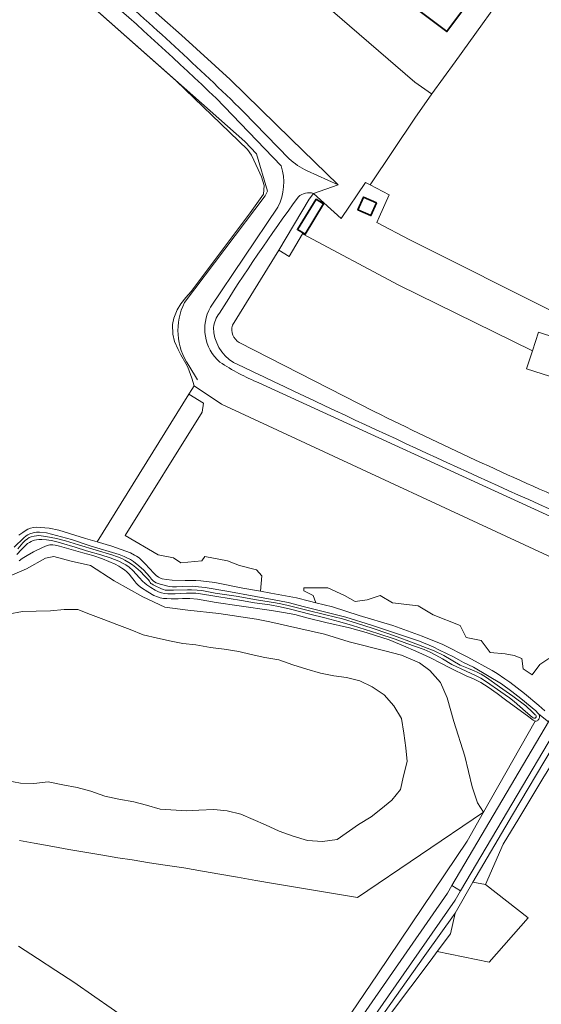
# Model space of a CAD drawing. Header units: metres. Extents: x 200176 to 205485, y 394066 to 399855.
# Tile 49 of 230: x 202520 to 202694, y 396086 to 396414. Entities that reach past the tile are written whole.
import ezdxf

# ---------------------------------------------------------------- set-up
doc = ezdxf.new("R2010")
doc.units = ezdxf.units.M
for name, color, linetype, lineweight in [('B-WE-GR-BOS_LOOF-GV', 40, 'Continuous', 13), ('B-WE-GR-BOUWLAND-GV', 80, 'Continuous', 13), ('B-WE-GR-FRUITTEELT-GV', 40, 'Continuous', 13), ('B-WE-GR-GRAS-GV', 60, 'Continuous', 13), ('B-WE-GR-HOUTWAL-GV', 40, 'Continuous', 13), ('B-WE-GW-TALUD_KRUIN-G', 90, 'Continuous', 18), ('B-WE-IE-TERREINAFSCHEIDING_KUNSTMATIG_HEKWERK-G', 20, 'IE-TERREINAFSCHEIDING-KUNSTMATIG', 18), ('B-WE-OG-BEBOUWING-GV', 7, 'Continuous', 35), ('B-WE-OG-TERREIN_CULTUURSCHEIDING-GV', 7, 'Continuous', 18), ('B-WE-OG-TERREIN_ERF-GV', 7, 'Continuous', 18), ('B-WE-OG-WATER-GV', 130, 'Continuous', 18), ('B-WE-OG-WATER_SLOOT-GV', 120, 'Continuous', 18), ('B-WE-OG-WEG-GV', 7, 'Continuous', 18), ('B-WE-VH-VERHARDING_ASFALT-GV', 252, 'Continuous', 18), ('B-WE-VH-VERHARDING_FUNDERING_ZAND-GV', 7, 'Continuous', 18)]:
    doc.layers.add(name, color=color, linetype=linetype, lineweight=lineweight)
doc.linetypes.add('IE-TERREINAFSCHEIDING-KUNSTMATIG', pattern='A,4,[82,NLCS.shx,S=0.75,R=90,X=0,Y=0],4,-2', length=10)

msp = doc.modelspace()

# ---------------------------------------------------------------- linework, layer by layer
at = {"layer": 'B-WE-GR-BOS_LOOF-GV', "flags": 128}
msp.add_lwpolyline([(202670.697, 396126.988), (202664.824, 396116.657), (202663.339, 396109.774), (202658.899, 396103.863), (202676.164, 396100.374), (202689.162, 396115.102), (202674.993, 396126.162)], close=True, dxfattribs=at)
at = {"layer": 'B-WE-GR-BOUWLAND-GV', "flags": 128}
for points in [[(202603.114, 396039.471), (202612.465, 396057.142), (202639.144, 396096.488), (202668.805, 396140.694), (202674.258, 396150.296), (202632.274, 396121.882), (202604.345, 396126.538), (202598.429, 396127.576), (202592.395, 396128.614), (202586.532, 396129.604), (202580.673, 396130.656), (202574.517, 396131.745), (202568.327, 396132.703), (202563.048, 396133.481), (202557.33, 396134.372), (202552.501, 396135.124), (202546.838, 396136.058), (202541.536, 396136.942), (202536.191, 396137.901), (202530.828, 396138.877), (202524.634, 396139.972), (202519.729, 396140.84)], [(202519.451, 396105.617), (202525.771, 396101.567), (202531.901, 396097.527), (202537.824, 396093.636), (202544.899, 396088.747), (202550.241, 396085.02), (202556.165, 396080.868), (202560.666, 396077.699), (202566.027, 396072.882), (202568.506, 396061.612), (202572.584, 396043.075), (202573.366, 396031.61), (202571.61, 396026.577), (202569.48, 396021.068), (202566.844, 396015.594), (202564.6, 396012.048), (202560.355, 396007.703), (202556.717, 396005.303), (202552.704, 396003.571), (202548.731, 396002.762), (202543.6, 396003.597), (202538.066, 396002.872), (202533.441, 395996.02), (202518.322, 396004.344)]]:
    msp.add_lwpolyline(points, dxfattribs=at)
at = {"layer": 'B-WE-GR-FRUITTEELT-GV', "flags": 128}
for points in [[(202740.983, 396265.691), (202729.884, 396270.495), (202734.05, 396284.261), (202724.709, 396287.124), (202721.893, 396288.025), (202714.521, 396290.384), (202714.313, 396289.737), (202688.654, 396297.957), (202690.564, 396303.918), (202646.123, 396325.828), (202614.029, 396342.983), (202609.623, 396335.41), (202606.127, 396337.463), (202590.665, 396312.497)], [(202592.953, 396306.739), (202637.913, 396283.777)]]:
    msp.add_lwpolyline(points, dxfattribs=at)
at = {"layer": 'B-WE-GR-FRUITTEELT-GV'}
for points in [[(202590.665, 396312.497, 0.3451425), (202592.953, 396306.739)], [(202637.913, 396283.777, 0.0131163), (202705.838, 396252.265)]]:
    msp.add_lwpolyline(points, format="xyb", dxfattribs=at)
at = {"layer": 'B-WE-GR-GRAS-GV', "flags": 128}
for points in [[(202559.039, 396420.983), (202560.608, 396420.693), (202573.698, 396409.073), (202589.931, 396394.363), (202610.154, 396374.634), (202625.885, 396359.287), (202617.674, 396356.428), (202626.929, 396348.065), (202635.044, 396360.033), (202636.55, 396359.238), (202651.661, 396381.788), (202655.284, 396387.008), (202657.105, 396389.534), (202657.018, 396389.593), (202651.395, 396393.411), (202586.873, 396449.19), (202595.706, 396460.349), (202668.925, 396557.608), (202668.596, 396557.858), (202678.152, 396570.446), (202678.462, 396570.929), (202677.082, 396571.987), (202683.544, 396580.842)], [(202519.601, 396242.532), (202520.834, 396243.507), (202521.643, 396244.042), (202522.577, 396244.53), (202523.467, 396244.892), (202524.467, 396245.097), (202525.532, 396245.179), (202526.772, 396245.177), (202529.624, 396244.899), (202532.851, 396244.261), (202541.709, 396241.41), (202545.681, 396240.307), (202576.163, 396289.513), (202577.13, 396291.074), (202577.925, 396292.26), (202577.182, 396294.842), (202575.807, 396298.524), (202575.176, 396299.774), (202573.524, 396302.674), (202572.568, 396304.45), (202571.429, 396307.132), (202570.828, 396309.51), (202570.703, 396312.711), (202571.118, 396314.829), (202572.242, 396317.574), (202573.498, 396319.611), (202575.136, 396321.725), (202576.901, 396323.755), (202596.595, 396349.957), (202601.038, 396356.205), (202601.253, 396359.055), (202600.403, 396361.943), (202599.251, 396364.411), (202597.057, 396369.123), (202595.724, 396371.045), (202571.975, 396393.942), (202498.451, 396458.984)], [(202585.261, 396388.105), (202606.896, 396365.584)], [(202609.517, 396367.955), (202594.322, 396383.621)], [(202617.674, 396356.428), (202625.885, 396359.287), (202615.523, 396363.939)], [(202605.802, 396351.819), (202583.375, 396318.533)], [(202712.768, 396227.804), (202586.991, 396286.183), (202577.925, 396292.26), (202577.13, 396291.074), (202576.163, 396289.513), (202581, 396286.5), (202580.567, 396283.519), (202555, 396242.5), (202566, 396236), (202571, 396235), (202573.498, 396233.375), (202580.5, 396234), (202581.5, 396235.5), (202589, 396234), (202593, 396232.5), (202598.654, 396231), (202600.5, 396229), (202600.013, 396223.869), (202603.493, 396223.238), (202612.04, 396221.708), (202616.396, 396220.553), (202618.483, 396220.045), (202617.571, 396222.5), (202614.5, 396224), (202614.5, 396225), (202619.5, 396225), (202622.5, 396225), (202628, 396222.5), (202631.5, 396220.5), (202635.5, 396221), (202639.836, 396222.5), (202644, 396220), (202652.5, 396219), (202657.5, 396216), (202666.5, 396212.5), (202668.5, 396208.5), (202673.5, 396207.5), (202676.5, 396203.5), (202681.5, 396203), (202684.5, 396202.5), (202687, 396201.5), (202687.5, 396198), (202690.5, 396196), (202693, 396199.5), (202696, 396201.5)], [(202599.52, 396293.294), (202699.282, 396247.584), (202716.562, 396239.34), (202719.13, 396237.798), (202720.389, 396228.038), (202724.408, 396235.226), (202724.752, 396235.056), (202726.393, 396238.042), (202727.488, 396239.204)], [(202694.698, 396184.081), (202692.674, 396185.787), (202687.893, 396189.816), (202683.013, 396193.645), (202681.435, 396194.735), (202678.87, 396196.513), (202677.208, 396197.443), (202669.017, 396201.945), (202660.759, 396206.168), (202653.859, 396208.952), (202644.041, 396212.464), (202632.905, 396215.854), (202624.003, 396218.7), (202618.483, 396220.045), (202616.396, 396220.553), (202612.04, 396221.708), (202603.493, 396223.238), (202600.013, 396223.869), (202594.107, 396224.94), (202584.863, 396226.851), (202580.12, 396227.34), (202578.513, 396227.502), (202576.941, 396227.507), (202574.909, 396227.503), (202570.66, 396227.559), (202568.759, 396227.764), (202567.305, 396228.077), (202566.545, 396228.344), (202566.007, 396228.623), (202565.309, 396229.174), (202564.541, 396229.957), (202561.661, 396233.004), (202559.611, 396234.985), (202558.77, 396235.571), (202558.071, 396235.957), (202556.773, 396236.661), (202550.545, 396238.956), (202545.681, 396240.307), (202541.709, 396241.41), (202532.851, 396244.261), (202529.624, 396244.899), (202526.772, 396245.177), (202525.532, 396245.179), (202524.467, 396245.097), (202523.467, 396244.892), (202522.577, 396244.53), (202521.643, 396244.042), (202520.834, 396243.507), (202519.601, 396242.532)], [(202517.983, 396238.563), (202521.195, 396241.673), (202521.979, 396242.318), (202522.586, 396242.708), (202523.199, 396243.03), (202524.317, 396243.394), (202525.441, 396243.58), (202526.457, 396243.612), (202528.732, 396243.337), (202537.115, 396241.177), (202543.296, 396239.071), (202552.968, 396236.082), (202554.574, 396235.488), (202555.543, 396235.068), (202556.727, 396234.432), (202557.733, 396233.759), (202559.518, 396232.363), (202561.153, 396230.951), (202563.047, 396228.758), (202563.687, 396227.959), (202564.271, 396227.373), (202564.719, 396227.049), (202565.296, 396226.716), (202566.623, 396226.219), (202569.573, 396225.48), (202570.763, 396225.399), (202572.077, 396225.383), (202574.104, 396225.495), (202577.435, 396225.577), (202579.35, 396225.407), (202581.587, 396225.118), (202588.784, 396223.937), (202598.502, 396222.189), (202606.386, 396220.701), (202609.215, 396220.145), (202614.663, 396218.719), (202620.841, 396217.194), (202628.454, 396215.247), (202636.964, 396212.552), (202645.351, 396209.793), (202652.943, 396207.256), (202657.552, 396205.324), (202659.677, 396204.233), (202664.279, 396202.021), (202666.124, 396201.034), (202667.622, 396200.182), (202670.915, 396198.553), (202675.652, 396195.868), (202680.322, 396192.999), (202683.715, 396190.478), (202686.734, 396188.183), (202691.705, 396184.013), (202692.414, 396183.298), (202692.723, 396182.953), (202695.965, 396180.44)], [(202694.097, 396161.488), (202686.049, 396148.16), (202680.874, 396139.589), (202674.993, 396126.162), (202689.162, 396115.102), (202676.164, 396100.374), (202658.899, 396103.863), (202656.829, 396101.107), (202643.338, 396083.147)], [(202643.338, 396083.147), (202656.829, 396101.107), (202658.899, 396103.863), (202663.339, 396109.774), (202664.824, 396116.657), (202654.788, 396102.56), (202637.17, 396077.813)]]:
    msp.add_lwpolyline(points, dxfattribs=at)
for points in [[(202642.858, 396355.897), (202639.588, 396348.504), (202638.736, 396346.701), (202649.711, 396340.916), (202699.146, 396316.228), (202709.096, 396348.088), (202711.062, 396347.424), (202713.374, 396352.932), (202720.901, 396368.84), (202722.834, 396372.79), (202743.141, 396414.291), (202741.61, 396415.098), (202719.641, 396426.686), (202693.943, 396440.536), (202685.608, 396429.162), (202664.82, 396400.24), (202657.105, 396389.534), (202655.284, 396387.008), (202651.661, 396381.788), (202636.55, 396359.238)], [(202700.623, 396315.528), (202699.146, 396316.228), (202649.711, 396340.916), (202638.736, 396346.701), (202639.588, 396348.504), (202642.858, 396355.897), (202636.55, 396359.238), (202635.044, 396360.033), (202626.929, 396348.065), (202617.674, 396356.428), (202616.203, 396354.473), (202606.127, 396337.463), (202609.623, 396335.41), (202614.029, 396342.983), (202646.123, 396325.828), (202690.564, 396303.918), (202692.565, 396310.163), (202698.428, 396308.284)], [(202618.54, 396354.45), (202621.045, 396352.938), (202614.922, 396342.797), (202612.308, 396344.375)], [(202634.334, 396355.155), (202638.662, 396353.272), (202636.812, 396349.021), (202632.484, 396350.904)]]:
    msp.add_lwpolyline(points, close=True, dxfattribs=at)
at = {"layer": 'B-WE-GR-GRAS-GV'}
for points in [[(202594.322, 396383.621, 0.0162814), (202548.04, 396426.232)], [(202546.399, 396423.733, -0.0087573), (202585.261, 396388.105)], [(202606.896, 396365.584, -0.200495), (202605.802, 396351.819)], [(202615.523, 396363.939, -0.0677155), (202609.517, 396367.955)], [(202612.646, 396355.249, -0.2606774), (202617.674, 396356.428)], [(202586.335, 396316.5, -0.0185635), (202612.646, 396355.249)], [(202583.375, 396318.533, 0.3542224), (202586.494, 396300.221)], [(202584.319, 396311.729, -0.1189217), (202586.335, 396316.5)], [(202591.034, 396300.09, -0.2527675), (202584.319, 396311.729)], [(202586.494, 396300.221, 0.0487027), (202599.52, 396293.294)], [(202699.579, 396249.791, -0.0060244), (202591.034, 396300.09)]]:
    msp.add_lwpolyline(points, format="xyb", dxfattribs=at)
at = {"layer": 'B-WE-GR-HOUTWAL-GV', "flags": 128}
for points in [[(202576.163, 396289.513), (202545.681, 396240.307), (202550.545, 396238.956), (202556.773, 396236.661), (202558.071, 396235.957), (202558.77, 396235.571), (202559.611, 396234.985), (202561.661, 396233.004), (202564.541, 396229.957), (202565.309, 396229.174), (202566.007, 396228.623), (202566.545, 396228.344), (202567.305, 396228.077), (202568.759, 396227.764), (202570.66, 396227.559), (202574.909, 396227.503), (202576.941, 396227.507), (202578.513, 396227.502), (202580.12, 396227.34), (202584.863, 396226.851), (202594.107, 396224.94), (202600.013, 396223.869), (202600.5, 396229), (202598.654, 396231), (202593, 396232.5), (202589, 396234), (202581.5, 396235.5), (202580.5, 396234), (202573.498, 396233.375), (202571, 396235), (202566, 396236), (202555, 396242.5), (202580.567, 396283.519), (202581, 396286.5)], [(202674.993, 396126.162), (202680.874, 396139.589), (202686.049, 396148.16), (202694.097, 396161.488), (202698.369, 396168.561), (202710.246, 396183.484), (202720.349, 396198.647), (202724.757, 396203.009), (202711.882, 396197.415), (202702.096, 396180.59), (202697.107, 396171.578), (202683.967, 396149.393), (202670.697, 396126.988)]]:
    msp.add_lwpolyline(points, close=True, dxfattribs=at)
for points in [[(202512.656, 396227.38), (202522.144, 396231.374), (202528.43, 396234.865), (202531.159, 396235.455), (202536.953, 396233.932), (202543.375, 396232.475), (202551.287, 396227.309), (202560.856, 396222.083), (202568.188, 396218.569), (202575.815, 396217.619), (202586.145, 396216.434), (202598.68, 396214.594), (202603.143, 396213.683), (202612.457, 396211.613), (202621.357, 396209.548), (202629.53, 396207.087), (202641.444, 396204.029), (202646.973, 396202.552), (202652.957, 396200.08), (202656.452, 396197.492), (202659.969, 396193.522), (202662.159, 396188.441), (202664.381, 396180.518), (202668.115, 396168.909), (202670.514, 396158.77), (202672.328, 396153.461), (202674.258, 396150.296), (202691.485, 396180.63), (202691.241, 396180.688), (202690.834, 396180.893), (202688.9, 396182.348), (202685.692, 396184.741), (202681.666, 396187.738), (202678.841, 396189.776), (202675.817, 396191.928), (202673.368, 396193.478), (202670.975, 396194.696), (202668.544, 396195.711), (202663.486, 396198.116), (202659.889, 396200.036), (202656.864, 396201.597), (202653.736, 396203.088), (202651.021, 396204.24), (202648.372, 396205.353), (202642.888, 396207.676), (202638.322, 396209.152), (202635.197, 396210.093), (202629.659, 396211.667), (202621.824, 396213.464), (202615.482, 396215.057), (202611.42, 396216.161), (202607.702, 396216.79), (202603.677, 396217.457), (202592.929, 396218.977), (202585.286, 396220.17), (202579.025, 396221.203), (202576.511, 396221.471), (202575.252, 396221.447), (202574.001, 396221.427), (202572.644, 396221.385), (202571.621, 396221.369), (202570.261, 396221.365), (202568.786, 396221.42), (202567.765, 396221.507), (202566.637, 396221.739), (202565.711, 396222.039), (202564.547, 396222.493), (202562.493, 396223.653), (202560.432, 396224.982), (202559.45, 396225.779), (202558.632, 396226.567), (202557.902, 396227.479), (202557.071, 396228.609), (202556.296, 396229.575), (202555.478, 396230.402), (202554.77, 396230.988), (202553.873, 396231.616), (202552.858, 396232.244), (202551.594, 396232.92), (202547.388, 396234.701), (202544.208, 396235.795), (202540.87, 396236.685), (202536.977, 396237.74), (202534.632, 396238.433), (202533.042, 396238.913), (202531.686, 396239.223), (202530.919, 396239.356), (202530.293, 396239.399), (202529.881, 396239.34), (202528.96, 396239.155), (202527.375, 396238.439), (202524.455, 396237.063), (202522.279, 396235.821), (202520.618, 396234.764), (202519.699, 396234.067)], [(202696, 396201.5), (202693, 396199.5), (202690.5, 396196), (202687.5, 396198), (202687, 396201.5), (202684.5, 396202.5), (202681.5, 396203), (202676.5, 396203.5), (202673.5, 396207.5), (202668.5, 396208.5), (202666.5, 396212.5), (202657.5, 396216), (202652.5, 396219), (202644, 396220), (202639.836, 396222.5), (202635.5, 396221), (202631.5, 396220.5), (202628, 396222.5), (202622.5, 396225), (202619.5, 396225), (202614.5, 396225), (202614.5, 396224), (202617.571, 396222.5), (202618.483, 396220.045), (202624.003, 396218.7), (202632.905, 396215.854), (202644.041, 396212.464), (202653.859, 396208.952), (202660.759, 396206.168), (202669.017, 396201.945), (202677.208, 396197.443), (202678.87, 396196.513), (202681.435, 396194.735), (202683.013, 396193.645), (202687.893, 396189.816), (202692.674, 396185.787), (202694.698, 396184.081)]]:
    msp.add_lwpolyline(points, dxfattribs=at)
at = {"layer": 'B-WE-GW-TALUD_KRUIN-G'}
for points in [[(202548.04, 396426.232, -0.0162814), (202594.322, 396383.621)], [(202585.261, 396388.105, 0.0087573), (202546.399, 396423.733)], [(202605.802, 396351.819, 0.200495), (202606.896, 396365.584)], [(202609.517, 396367.955, 0.0677155), (202615.523, 396363.939)], [(202617.674, 396356.428, 0.2606774), (202612.646, 396355.249)], [(202612.646, 396355.249, 0.0185635), (202586.335, 396316.5)], [(202586.494, 396300.221, -0.3542224), (202583.375, 396318.533)], [(202586.335, 396316.5, 0.1189217), (202584.319, 396311.729)], [(202584.319, 396311.729, 0.2527675), (202591.034, 396300.09)], [(202599.52, 396293.294, -0.0487027), (202586.494, 396300.221)], [(202591.034, 396300.09, 0.0060244), (202699.579, 396249.791)]]:
    msp.add_lwpolyline(points, format="xyb", dxfattribs=at)
at = {"layer": 'B-WE-GW-TALUD_KRUIN-G', "flags": 128}
for points in [[(202606.896, 396365.584), (202585.261, 396388.105)], [(202594.322, 396383.621), (202609.517, 396367.955)], [(202583.375, 396318.533), (202605.802, 396351.819)], [(202711.595, 396212.312), (202715.966, 396220.129), (202718.451, 396224.572), (202720.389, 396228.038), (202719.13, 396237.798), (202716.562, 396239.34), (202699.282, 396247.584), (202599.52, 396293.294)], [(202711.882, 396197.415), (202702.096, 396180.59), (202697.107, 396171.578), (202683.967, 396149.393), (202670.697, 396126.988), (202674.993, 396126.162)], [(202663.339, 396109.774), (202664.824, 396116.657), (202654.788, 396102.56), (202637.17, 396077.813)]]:
    msp.add_lwpolyline(points, dxfattribs=at)
at = {"layer": 'B-WE-IE-TERREINAFSCHEIDING_KUNSTMATIG_HEKWERK-G', "flags": 128}
for points in [[(202594.86, 396373.696), (202466.799, 396486.986)], [(202573.698, 396409.073), (202560.608, 396420.693)], [(202589.931, 396394.363), (202573.698, 396409.073)], [(202610.154, 396374.634), (202589.931, 396394.363)], [(202594.86, 396373.696), (202598.668, 396369.633)], [(202625.885, 396359.287), (202610.154, 396374.634)], [(202598.668, 396369.633), (202602.392, 396357.168)], [(202601.535, 396355.631), (202602.392, 396357.168)], [(202574.737, 396320.05), (202601.535, 396355.631)], [(202576.127, 396299.091), (202579.05, 396294.318)]]:
    msp.add_lwpolyline(points, dxfattribs=at)
at = {"layer": 'B-WE-IE-TERREINAFSCHEIDING_KUNSTMATIG_HEKWERK-G'}
msp.add_lwpolyline([(202576.127, 396299.091, -0.274078), (202574.737, 396320.05)], format="xyb", dxfattribs=at)
at = {"layer": 'B-WE-OG-BEBOUWING-GV', "flags": 128}
for points in [[(202735.092, 396508.151), (202725.017, 396515.694), (202710.484, 396526.575), (202718.192, 396536.789), (202710.979, 396542.213), (202711.126, 396542.39), (202691.02, 396557.465), (202687.088, 396560.413), (202684.089, 396556.413), (202679.191, 396549.88), (202668.925, 396557.608), (202595.706, 396460.349), (202662.102, 396410.289), (202732.259, 396504.026), (202735.256, 396508.028)], [(202618.54, 396354.45), (202612.308, 396344.375), (202614.922, 396342.797), (202621.045, 396352.938)], [(202638.662, 396353.272), (202634.334, 396355.155), (202632.484, 396350.904), (202636.812, 396349.021)]]:
    msp.add_lwpolyline(points, close=True, dxfattribs=at)
at = {"layer": 'B-WE-OG-TERREIN_CULTUURSCHEIDING-GV', "flags": 128}
for points in [[(202498.451, 396458.984), (202571.975, 396393.942), (202595.724, 396371.045), (202597.057, 396369.123), (202599.251, 396364.411), (202600.403, 396361.943), (202601.253, 396359.055), (202601.038, 396356.205), (202596.595, 396349.957), (202576.901, 396323.755), (202575.136, 396321.725), (202573.498, 396319.611), (202572.242, 396317.574), (202571.118, 396314.829), (202570.703, 396312.711), (202570.828, 396309.51), (202571.429, 396307.132), (202572.568, 396304.45), (202573.524, 396302.674), (202575.176, 396299.774), (202575.807, 396298.524), (202577.182, 396294.842), (202577.925, 396292.26), (202586.991, 396286.183), (202712.768, 396227.804)], [(202615.523, 396363.939), (202625.885, 396359.287), (202610.154, 396374.634), (202589.931, 396394.363), (202573.698, 396409.073), (202560.608, 396420.693), (202559.039, 396420.983)], [(202606.896, 396365.584), (202585.261, 396388.105)], [(202594.322, 396383.621), (202609.517, 396367.955)], [(202590.665, 396312.497), (202606.127, 396337.463), (202616.203, 396354.473), (202617.674, 396356.428)], [(202583.375, 396318.533), (202605.802, 396351.819)], [(202637.913, 396283.777), (202592.953, 396306.739)], [(202699.282, 396247.584), (202599.52, 396293.294)]]:
    msp.add_lwpolyline(points, dxfattribs=at)
at = {"layer": 'B-WE-OG-TERREIN_CULTUURSCHEIDING-GV'}
for points in [[(202548.04, 396426.232, -0.0162814), (202594.322, 396383.621)], [(202585.261, 396388.105, 0.0087573), (202546.399, 396423.733)], [(202605.802, 396351.819, 0.200495), (202606.896, 396365.584)], [(202609.517, 396367.955, 0.0677155), (202615.523, 396363.939)], [(202617.674, 396356.428, 0.2606774), (202612.646, 396355.249)], [(202612.646, 396355.249, 0.0185635), (202586.335, 396316.5)], [(202586.494, 396300.221, -0.3542224), (202583.375, 396318.533)], [(202586.335, 396316.5, 0.1189217), (202584.319, 396311.729)], [(202584.319, 396311.729, 0.2527675), (202591.034, 396300.09)], [(202592.953, 396306.739, -0.3451425), (202590.665, 396312.497)], [(202599.52, 396293.294, -0.0487027), (202586.494, 396300.221)], [(202591.034, 396300.09, 0.0060244), (202699.579, 396249.791)], [(202705.838, 396252.265, -0.0131163), (202637.913, 396283.777)]]:
    msp.add_lwpolyline(points, format="xyb", dxfattribs=at)
at = {"layer": 'B-WE-OG-TERREIN_ERF-GV', "flags": 128}
for points in [[(202732.259, 396504.026), (202662.102, 396410.289), (202595.706, 396460.349)], [(202586.873, 396449.19), (202651.395, 396393.411), (202657.018, 396389.593), (202657.105, 396389.534), (202664.82, 396400.24), (202685.608, 396429.162)], [(202698.428, 396308.284), (202692.565, 396310.163), (202690.564, 396303.918), (202688.654, 396297.957), (202714.313, 396289.737)]]:
    msp.add_lwpolyline(points, dxfattribs=at)
at = {"layer": 'B-WE-OG-WATER-GV', "flags": 128}
for points in [[(202518.908, 396236.168), (202520.404, 396237.759), (202521.753, 396239.117), (202522.484, 396239.755), (202523.065, 396240.169), (202523.616, 396240.494), (202524.126, 396240.706), (202524.753, 396240.863), (202525.419, 396241.018), (202526.165, 396241.12), (202527.233, 396241.118), (202528.799, 396241.005), (202530.3, 396240.796), (202531.885, 396240.467), (202533.757, 396239.896), (202538.299, 396238.623), (202542.098, 396237.373), (202546.851, 396236.056), (202549.96, 396235.073), (202552.848, 396233.925), (202554.318, 396233.171), (202555.184, 396232.646), (202556.267, 396231.898), (202557.527, 396230.762), (202559.72, 396228.372), (202560.744, 396227.257), (202561.48, 396226.558), (202562.214, 396225.996), (202563.494, 396225.088), (202564.929, 396224.216), (202566.036, 396223.697), (202567.083, 396223.342), (202568.109, 396223.108), (202569.138, 396223.046), (202571.59, 396223.078), (202575.33, 396223.196), (202577.391, 396223.24), (202578.518, 396223.197), (202579.332, 396223.137), (202585.538, 396222.139), (202593.672, 396220.83), (202598.04, 396220.061), (202603.096, 396219.371), (202606.586, 396218.73), (202609.982, 396217.885), (202616.458, 396216.228), (202621.404, 396215.037), (202626.484, 396213.693), (202630.692, 396212.486), (202639.068, 396209.801), (202644.861, 396207.906), (202648.753, 396206.49), (202654.497, 396204.446), (202656.531, 396203.587), (202658.441, 396202.623), (202660.671, 396201.324), (202663.791, 396199.466), (202668.546, 396197.218), (202671.668, 396195.87), (202673.45, 396194.925), (202675.326, 396193.768), (202680.078, 396190.407), (202682.967, 396188.359), (202684.452, 396187.164), (202688.239, 396183.878), (202690.502, 396181.945), (202690.831, 396181.709), (202691.05, 396181.592), (202691.333, 396181.598), (202691.501, 396181.669), (202691.663, 396181.789), (202691.791, 396181.998), (202691.814, 396182.197), (202691.799, 396182.345), (202691.668, 396182.582), (202691.523, 396182.755), (202690.6, 396183.666), (202688.39, 396185.703), (202684.035, 396188.986), (202679.657, 396192.1), (202675.243, 396195.194), (202673.467, 396196.233), (202672.168, 396196.903), (202671.218, 396197.358), (202669.309, 396198.183), (202667.659, 396198.805), (202666.541, 396199.321), (202661.105, 396202.445), (202657.837, 396204.006), (202650.288, 396206.97), (202645.509, 396208.723), (202642.798, 396209.748), (202637.185, 396211.579), (202632.372, 396213.184), (202627.317, 396214.658), (202621.831, 396216.017), (202615.423, 396217.632), (202609.281, 396219.114), (202606.763, 396219.66), (202604.968, 396220.009), (202598.659, 396220.982), (202591.905, 396222.198), (202584.97, 396223.297), (202580.467, 396224.089), (202578.907, 396224.253), (202577.054, 396224.372), (202575.729, 396224.402), (202571.066, 396224.3), (202569.615, 396224.215), (202568.734, 396224.229), (202568.226, 396224.289), (202567.721, 396224.424), (202567.061, 396224.674), (202564.718, 396225.765), (202564.248, 396226.031), (202563.802, 396226.306), (202563.551, 396226.506), (202563.287, 396226.838), (202563.042, 396227.241), (202562.658, 396227.773), (202561.448, 396228.999), (202560.11, 396230.418), (202558.498, 396231.815), (202557.426, 396232.664), (202556.135, 396233.5), (202554.805, 396234.273), (202553.814, 396234.778), (202552.406, 396235.383), (202550.471, 396236.04), (202545.245, 396237.552), (202539.367, 396239.389), (202535.098, 396240.733), (202532.103, 396241.514), (202528.529, 396242.18), (202527.008, 396242.384), (202526.104, 396242.421), (202525.465, 396242.393), (202524.701, 396242.289), (202523.644, 396242.012), (202523.023, 396241.77), (202522.391, 396241.385), (202521.704, 396240.79), (202520.913, 396239.983), (202519.18, 396238.064)], [(202515.46, 396160.882), (202520.104, 396159.908), (202524.565, 396159.875), (202529.309, 396160.408), (202534.208, 396159.428), (202539.027, 396158.553), (202543.549, 396157.286), (202548.242, 396155.676), (202552.895, 396154.582), (202557.798, 396153.779), (202562.061, 396152.601), (202566.622, 396151.263), (202575.467, 396150.706), (202579.494, 396151.013), (202584.435, 396151.157), (202588.896, 396150.717), (202593.477, 396149.594), (202601.678, 396146.054), (202606.196, 396143.971), (202610.891, 396142.284), (202615.657, 396140.848), (202620.629, 396140.503), (202625.571, 396141.253), (202632.659, 396146.212), (202636.911, 396148.699), (202640.114, 396151.247), (202643.783, 396154.263), (202646.613, 396157.845), (202647.688, 396162.445), (202648.854, 396167.191), (202648.375, 396171.731), (202647.755, 396176.583), (202646.984, 396181.505), (202644.448, 396185.744), (202641.248, 396189.378), (202637.244, 396192.026), (202633.097, 396194.058), (202628.709, 396195.204), (202624.476, 396195.758), (202620.054, 396196.574), (202615.454, 396197.948), (202610.806, 396199.403), (202606.077, 396201.009), (202601.443, 396201.833), (202596.938, 396202.844), (202592.798, 396203.795), (202587.971, 396204.599), (202583.367, 396205.198), (202578.438, 396205.99), (202574.166, 396206.488), (202570.249, 396207.266), (202565.688, 396208.313), (202560.969, 396209.423), (202556.676, 396211.141), (202552.172, 396212.835), (202547.827, 396214.462), (202543.367, 396216.117), (202539.16, 396217.762), (202534.643, 396217.808), (202530.139, 396217.412), (202525.359, 396217.294), (202520.785, 396217.121), (202516.01, 396216.291)]]:
    msp.add_lwpolyline(points, dxfattribs=at)
at = {"layer": 'B-WE-OG-WATER_SLOOT-GV', "flags": 128}
for points in [[(202519.699, 396234.067), (202520.618, 396234.764), (202522.279, 396235.821), (202524.455, 396237.063), (202527.375, 396238.439), (202528.96, 396239.155), (202529.881, 396239.34), (202530.293, 396239.399), (202530.919, 396239.356), (202531.686, 396239.223), (202533.042, 396238.913), (202534.632, 396238.433), (202536.977, 396237.74), (202540.87, 396236.685), (202544.208, 396235.795), (202547.388, 396234.701), (202551.594, 396232.92), (202552.858, 396232.244), (202553.873, 396231.616), (202554.77, 396230.988), (202555.478, 396230.402), (202556.296, 396229.575), (202557.071, 396228.609), (202557.902, 396227.479), (202558.632, 396226.567), (202559.45, 396225.779), (202560.432, 396224.982), (202562.493, 396223.653), (202564.547, 396222.493), (202565.711, 396222.039), (202566.637, 396221.739), (202567.765, 396221.507), (202568.786, 396221.42), (202570.261, 396221.365), (202571.621, 396221.369), (202572.644, 396221.385), (202574.001, 396221.427), (202575.252, 396221.447), (202576.511, 396221.471), (202579.025, 396221.203), (202585.286, 396220.17), (202592.929, 396218.977), (202603.677, 396217.457), (202607.702, 396216.79), (202611.42, 396216.161), (202615.482, 396215.057), (202621.824, 396213.464), (202629.659, 396211.667), (202635.197, 396210.093), (202638.322, 396209.152), (202642.888, 396207.676), (202648.372, 396205.353), (202651.021, 396204.24), (202653.736, 396203.088), (202656.864, 396201.597), (202659.889, 396200.036), (202663.486, 396198.116), (202668.544, 396195.711), (202670.975, 396194.696), (202673.368, 396193.478), (202675.817, 396191.928), (202678.841, 396189.776), (202681.666, 396187.738), (202685.692, 396184.741), (202688.9, 396182.348), (202690.834, 396180.893), (202691.241, 396180.688), (202691.485, 396180.63), (202691.658, 396180.621), (202691.852, 396180.642), (202692.109, 396180.728), (202692.331, 396180.879), (202692.523, 396181.058), (202692.739, 396181.327), (202692.832, 396181.581), (202692.939, 396181.844), (202692.977, 396182.112), (202692.935, 396182.39), (202692.829, 396182.731), (202692.723, 396182.953), (202692.414, 396183.298), (202691.705, 396184.013), (202686.734, 396188.183), (202683.715, 396190.478), (202680.322, 396192.999), (202675.652, 396195.868), (202670.915, 396198.553), (202667.622, 396200.182), (202666.124, 396201.034), (202664.279, 396202.021), (202659.677, 396204.233), (202657.552, 396205.324), (202652.943, 396207.256), (202645.351, 396209.793), (202636.964, 396212.552), (202628.454, 396215.247), (202620.841, 396217.194), (202614.663, 396218.719), (202609.215, 396220.145), (202606.386, 396220.701), (202598.502, 396222.189), (202588.784, 396223.937), (202581.587, 396225.118), (202579.35, 396225.407), (202577.435, 396225.577), (202574.104, 396225.495), (202572.077, 396225.383), (202570.763, 396225.399), (202569.573, 396225.48), (202566.623, 396226.219), (202565.296, 396226.716), (202564.719, 396227.049), (202564.271, 396227.373), (202563.687, 396227.959), (202563.047, 396228.758), (202561.153, 396230.951), (202559.518, 396232.363), (202557.733, 396233.759), (202556.727, 396234.432), (202555.543, 396235.068), (202554.574, 396235.488), (202552.968, 396236.082), (202543.296, 396239.071), (202537.115, 396241.177), (202528.732, 396243.337), (202526.457, 396243.612), (202525.441, 396243.58), (202524.317, 396243.394), (202523.199, 396243.03), (202522.586, 396242.708), (202521.979, 396242.318), (202521.195, 396241.673), (202517.983, 396238.563)], [(202519.18, 396238.064), (202520.913, 396239.983), (202521.704, 396240.79), (202522.391, 396241.385), (202523.023, 396241.77), (202523.644, 396242.012), (202524.701, 396242.289), (202525.465, 396242.393), (202526.104, 396242.421), (202527.008, 396242.384), (202528.529, 396242.18), (202532.103, 396241.514), (202535.098, 396240.733), (202539.367, 396239.389), (202545.245, 396237.552), (202550.471, 396236.04), (202552.406, 396235.383), (202553.814, 396234.778), (202554.805, 396234.273), (202556.135, 396233.5), (202557.426, 396232.664), (202558.498, 396231.815), (202560.11, 396230.418), (202561.448, 396228.999), (202562.658, 396227.773), (202563.042, 396227.241), (202563.287, 396226.838), (202563.551, 396226.506), (202563.802, 396226.306), (202564.248, 396226.031), (202564.718, 396225.765), (202567.061, 396224.674), (202567.721, 396224.424), (202568.226, 396224.289), (202568.734, 396224.229), (202569.615, 396224.215), (202571.066, 396224.3), (202575.729, 396224.402), (202577.054, 396224.372), (202578.907, 396224.253), (202580.467, 396224.089), (202584.97, 396223.297), (202591.905, 396222.198), (202598.659, 396220.982), (202604.968, 396220.009), (202606.763, 396219.66), (202609.281, 396219.114), (202615.423, 396217.632), (202621.831, 396216.017), (202627.317, 396214.658), (202632.372, 396213.184), (202637.185, 396211.579), (202642.798, 396209.748), (202645.509, 396208.723), (202650.288, 396206.97), (202657.837, 396204.006), (202661.105, 396202.445), (202666.541, 396199.321), (202667.659, 396198.805), (202669.309, 396198.183), (202671.218, 396197.358), (202672.168, 396196.903), (202673.467, 396196.233), (202675.243, 396195.194), (202679.657, 396192.1), (202684.035, 396188.986), (202688.39, 396185.703), (202690.6, 396183.666), (202691.523, 396182.755), (202691.668, 396182.582), (202691.799, 396182.345), (202691.814, 396182.197), (202691.791, 396181.998), (202691.663, 396181.789), (202691.501, 396181.669), (202691.333, 396181.598), (202691.05, 396181.592), (202690.831, 396181.709), (202690.502, 396181.945), (202688.239, 396183.878), (202684.452, 396187.164), (202682.967, 396188.359), (202680.078, 396190.407), (202675.326, 396193.768), (202673.45, 396194.925), (202671.668, 396195.87), (202668.546, 396197.218), (202663.791, 396199.466), (202660.671, 396201.324), (202658.441, 396202.623), (202656.531, 396203.587), (202654.497, 396204.446), (202648.753, 396206.49), (202644.861, 396207.906), (202639.068, 396209.801), (202630.692, 396212.486), (202626.484, 396213.693), (202621.404, 396215.037), (202616.458, 396216.228), (202609.982, 396217.885), (202606.586, 396218.73), (202603.096, 396219.371), (202598.04, 396220.061), (202593.672, 396220.83), (202585.538, 396222.139), (202579.332, 396223.137), (202578.518, 396223.197), (202577.391, 396223.24), (202575.33, 396223.196), (202571.59, 396223.078), (202569.138, 396223.046), (202568.109, 396223.108), (202567.083, 396223.342), (202566.036, 396223.697), (202564.929, 396224.216), (202563.494, 396225.088), (202562.214, 396225.996), (202561.48, 396226.558), (202560.744, 396227.257), (202559.72, 396228.372), (202557.527, 396230.762), (202556.267, 396231.898), (202555.184, 396232.646), (202554.318, 396233.171), (202552.848, 396233.925), (202549.96, 396235.073), (202546.851, 396236.056), (202542.098, 396237.373), (202538.299, 396238.623), (202533.757, 396239.896), (202531.885, 396240.467), (202530.3, 396240.796), (202528.799, 396241.005), (202527.233, 396241.118), (202526.165, 396241.12), (202525.419, 396241.018), (202524.753, 396240.863), (202524.126, 396240.706), (202523.616, 396240.494), (202523.065, 396240.169), (202522.484, 396239.755), (202521.753, 396239.117), (202520.404, 396237.759), (202518.908, 396236.168)], [(202519.729, 396140.84), (202524.634, 396139.972), (202530.828, 396138.877), (202536.191, 396137.901), (202541.536, 396136.942), (202546.838, 396136.058), (202552.501, 396135.124), (202557.33, 396134.372), (202563.048, 396133.481), (202568.327, 396132.703), (202574.517, 396131.745), (202580.673, 396130.656), (202586.532, 396129.604), (202592.395, 396128.614), (202598.429, 396127.576), (202604.345, 396126.538), (202632.274, 396121.882), (202674.258, 396150.296), (202672.328, 396153.461), (202670.514, 396158.77), (202668.115, 396168.909), (202664.381, 396180.518), (202662.159, 396188.441), (202659.969, 396193.522), (202656.452, 396197.492), (202652.957, 396200.08), (202646.973, 396202.552), (202641.444, 396204.029), (202629.53, 396207.087), (202621.357, 396209.548), (202612.457, 396211.613), (202603.143, 396213.683), (202598.68, 396214.594), (202586.145, 396216.434), (202575.815, 396217.619), (202568.188, 396218.569), (202560.856, 396222.083), (202551.287, 396227.309), (202543.375, 396232.475), (202536.953, 396233.932), (202531.159, 396235.455), (202528.43, 396234.865), (202522.144, 396231.374), (202512.656, 396227.38)], [(202516.01, 396216.291), (202520.785, 396217.121), (202525.359, 396217.294), (202530.139, 396217.412), (202534.643, 396217.808), (202539.16, 396217.762), (202543.367, 396216.117), (202547.827, 396214.462), (202552.172, 396212.835), (202556.676, 396211.141), (202560.969, 396209.423), (202565.688, 396208.313), (202570.249, 396207.266), (202574.166, 396206.488), (202578.438, 396205.99), (202583.367, 396205.198), (202587.971, 396204.599), (202592.798, 396203.795), (202596.938, 396202.844), (202601.443, 396201.833), (202606.077, 396201.009), (202610.806, 396199.403), (202615.454, 396197.948), (202620.054, 396196.574), (202624.476, 396195.758), (202628.709, 396195.204), (202633.097, 396194.058), (202637.244, 396192.026), (202641.248, 396189.378), (202644.448, 396185.744), (202646.984, 396181.505), (202647.755, 396176.583), (202648.375, 396171.731), (202648.854, 396167.191), (202647.688, 396162.445), (202646.613, 396157.845), (202643.783, 396154.263), (202640.114, 396151.247), (202636.911, 396148.699), (202632.659, 396146.212), (202625.571, 396141.253), (202620.629, 396140.503), (202615.657, 396140.848), (202610.891, 396142.284), (202606.196, 396143.971), (202601.678, 396146.054), (202593.477, 396149.594), (202588.896, 396150.717), (202584.435, 396151.157), (202579.494, 396151.013), (202575.467, 396150.706), (202566.622, 396151.263), (202562.061, 396152.601), (202557.798, 396153.779), (202552.895, 396154.582), (202548.242, 396155.676), (202543.549, 396157.286), (202539.027, 396158.553), (202534.208, 396159.428), (202529.309, 396160.408), (202524.565, 396159.875), (202520.104, 396159.908), (202515.46, 396160.882)], [(202518.322, 396004.344), (202533.441, 395996.02), (202538.066, 396002.872), (202543.6, 396003.597), (202548.731, 396002.762), (202552.704, 396003.571), (202556.717, 396005.303), (202560.355, 396007.703), (202564.6, 396012.048), (202566.844, 396015.594), (202569.48, 396021.068), (202571.61, 396026.577), (202573.366, 396031.61), (202572.584, 396043.075), (202568.506, 396061.612), (202566.027, 396072.882), (202560.666, 396077.699), (202556.165, 396080.868), (202550.241, 396085.02), (202544.899, 396088.747), (202537.824, 396093.636), (202531.901, 396097.527), (202525.771, 396101.567), (202519.451, 396105.617)]]:
    msp.add_lwpolyline(points, dxfattribs=at)
at = {"layer": 'B-WE-OG-WEG-GV', "flags": 128}
for points in [[(202716.45, 396208.21), (202666.613, 396124.079), (202664.812, 396121.038), (202618.715, 396054.745)], [(202608.299, 396044.221), (202615.854, 396056.371), (202662.245, 396123.316), (202663.758, 396125.879), (202695.965, 396180.44), (202692.723, 396182.953), (202692.829, 396182.731), (202692.935, 396182.39), (202692.977, 396182.112), (202692.939, 396181.844), (202692.832, 396181.581), (202692.739, 396181.327), (202692.523, 396181.058), (202692.331, 396180.879), (202692.109, 396180.728), (202691.852, 396180.642), (202691.658, 396180.621), (202691.485, 396180.63), (202674.258, 396150.296), (202668.805, 396140.694), (202639.144, 396096.488), (202612.465, 396057.142), (202603.114, 396039.471), (202606.168, 396040.056)], [(202637.17, 396077.813), (202654.788, 396102.56), (202664.824, 396116.657), (202670.697, 396126.988), (202683.967, 396149.393), (202697.107, 396171.578)]]:
    msp.add_lwpolyline(points, dxfattribs=at)
at = {"layer": 'B-WE-VH-VERHARDING_ASFALT-GV', "flags": 128}
msp.add_lwpolyline([(202755.858, 396286.123), (202751.44, 396278.347), (202742.177, 396261.75), (202728, 396235.462), (202713.288, 396209.786), (202701.861, 396190.427), (202697.371, 396182.821), (202697.068, 396182.309), (202695.965, 396180.44), (202663.758, 396125.879), (202666.613, 396124.079), (202716.45, 396208.21), (202731.107, 396233.806), (202745.482, 396261.001), (202753.594, 396274.959), (202760.842, 396287.662), (202762.247, 396289.088), (202763.496, 396290.549)], dxfattribs=at)
at = {"layer": 'B-WE-VH-VERHARDING_FUNDERING_ZAND-GV', "flags": 128}
msp.add_lwpolyline([(202618.715, 396054.745), (202664.812, 396121.038), (202666.613, 396124.079), (202663.758, 396125.879), (202662.245, 396123.316), (202615.854, 396056.371), (202608.299, 396044.221)], dxfattribs=at)

doc.saveas('drawing.dxf')
